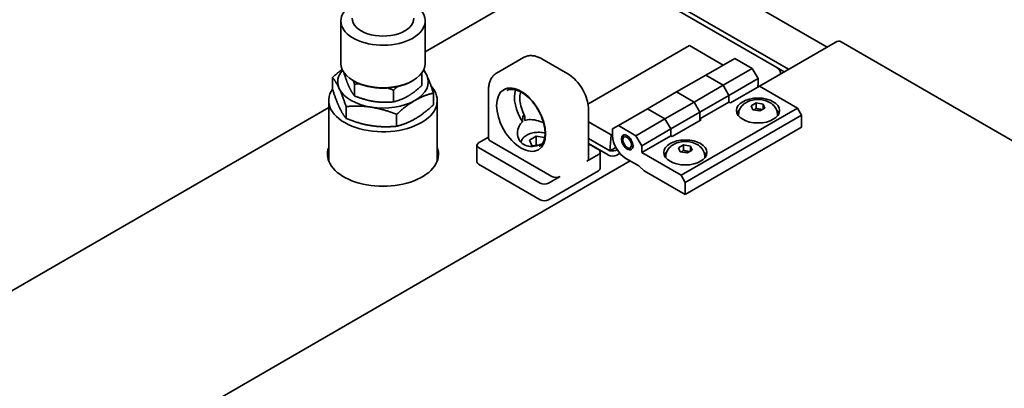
# Model space of a CAD drawing. Header units: millimetres. Extents: x 0 to 5940, y 0 to 4200.
# Tile 31 of 49: x 4119 to 4359, y 1538 to 1628. Entities that reach past the tile are written whole.
import ezdxf

# ---------------------------------------------------------------- set-up
doc = ezdxf.new("R2010")
doc.units = ezdxf.units.MM
doc.header["$LTSCALE"] = 10
doc.layers.add('Spigoli visibili(ISO)', color=7, linetype='Continuous', lineweight=35)

msp = doc.modelspace()

# ---------------------------------------------------------------- linework, layer by layer
at = {"layer": 'Spigoli visibili(ISO)'}
for p, q in [((4217.85, 1620), (4266.06, 1647.83)), ((4268.28, 1648.44), (4315.6, 1621.12)), ((4303.41, 1616.12), (4267.24, 1637.01)), ((4306.24, 1615.72), (4268.86, 1637.3)), ((4197.35, 1617.15), (4197.35, 1627.47)), ((4217.85, 1617.15), (4217.85, 1627.47)), ((4257.46, 1607.23), (4282.13, 1621.47)), ((4290.33, 1616.74), (4282.13, 1621.47)), ((4299.17, 1611.63), (4317.55, 1622.25)), ((4481.14, 1528.82), (4319.05, 1622.4)), ((4241.75, 1618.58), (4235.24, 1614.82)), ((4252.56, 1614.6), (4246.2, 1618.28)), ((4293.16, 1618.37), (4286.09, 1614.29)), ((4297.4, 1615.92), (4293.16, 1618.37)), ((4198.12, 1614.74), (4198.12, 1614.9)), ((4217.08, 1614.65), (4217.08, 1611.81)), ((4286.09, 1614.29), (4279.02, 1610.21)), ((4290.33, 1611.84), (4286.09, 1614.29)), ((4286.09, 1614.29), (4290.33, 1611.84)), ((4297.4, 1615.92), (4290.33, 1611.84)), ((4298.82, 1613.47), (4297.4, 1615.92)), ((4305.18, 1615.1), (4303.41, 1616.12)), ((4304.29, 1614.59), (4304.29, 1614.9)), ((4195.33, 1613.75), (4195.33, 1610.86)), ((4200.7, 1612.76), (4200.35, 1612.96)), ((4200.66, 1609.27), (4200.66, 1612.11)), ((4214.49, 1612.76), (4214.85, 1612.96)), ((4290.33, 1611.84), (4283.26, 1607.76)), ((4291.74, 1609.39), (4290.33, 1611.84)), ((4290.33, 1611.84), (4291.74, 1609.39)), ((4298.82, 1613.47), (4291.74, 1609.39)), ((4298.82, 1611.84), (4298.82, 1613.47)), ((4210.14, 1607.8), (4210.14, 1610.64)), ((4219.87, 1607.07), (4219.87, 1609.95)), ((4233.28, 1598.9), (4233.28, 1610.82)), ((4271.95, 1606.12), (4279.02, 1610.21)), ((4283.26, 1607.76), (4279.02, 1610.21)), ((4279.02, 1610.21), (4283.26, 1607.76)), ((4299.17, 1611.63), (4292.1, 1607.55)), ((4299.17, 1611.63), (4308.43, 1606.29)), ((4194.4, 1608.16), (4194.4, 1593.47)), ((4220.8, 1608.16), (4220.8, 1593.47)), ((4276.19, 1603.67), (4283.26, 1607.76)), ((4284.67, 1605.31), (4283.26, 1607.76)), ((4283.26, 1607.76), (4284.67, 1605.31)), ((4291.74, 1609.39), (4284.67, 1605.31)), ((4291.74, 1607.76), (4284.67, 1603.67)), ((4291.74, 1607.76), (4291.74, 1609.39)), ((4291.74, 1609.39), (4291.74, 1607.76)), ((4291.74, 1607.76), (4292.1, 1607.55)), ((4297.14, 1606.83), (4298.37, 1607.54)), ((4298.37, 1607.54), (4300.04, 1607.28)), ((4298.37, 1606.26), (4298.37, 1607.54)), ((4300.04, 1607.28), (4300.49, 1606.31)), ((4300.04, 1606.05), (4300.04, 1607.28)), ((3936.6, 1457.61), (4194.4, 1606.46)), ((4198.62, 1606.67), (4198.62, 1603.78)), ((4210.89, 1601.88), (4210.89, 1604.77)), ((4257.58, 1594), (4257.58, 1605.92)), ((4264.87, 1602.04), (4271.95, 1606.12)), ((4276.19, 1603.67), (4271.95, 1606.12)), ((4271.95, 1606.12), (4276.19, 1603.67)), ((4277.6, 1601.22), (4284.67, 1605.31)), ((4308.43, 1606.29), (4280.15, 1589.96)), ((4284.67, 1603.67), (4284.67, 1605.31)), ((4284.67, 1605.31), (4284.67, 1603.67)), ((4294.07, 1604.64), (4294.07, 1604.42)), ((4297.59, 1605.86), (4297.14, 1606.83)), ((4299.26, 1605.61), (4297.59, 1605.86)), ((4300.49, 1606.31), (4299.26, 1605.61)), ((4303.57, 1604.64), (4303.57, 1604.42)), ((4308.43, 1606.29), (4309.42, 1604.57)), ((4263.11, 1599.79), (4257.58, 1602.99)), ((4269.12, 1599.59), (4276.19, 1603.67)), ((4277.6, 1601.22), (4276.19, 1603.67)), ((4276.19, 1603.67), (4277.6, 1601.22)), ((4285.03, 1603.47), (4277.96, 1599.39)), ((4309.42, 1604.57), (4281.14, 1588.24)), ((4284.67, 1603.67), (4285.03, 1603.47)), ((4309.42, 1604.57), (4309.42, 1601.63)), ((4263.11, 1599.79), (4263.46, 1600)), ((4263.46, 1601.22), (4264.87, 1602.04)), ((4263.46, 1599.59), (4263.46, 1601.22)), ((4264.87, 1602.04), (4269.12, 1599.59)), ((4270.53, 1597.14), (4277.6, 1601.22)), ((4277.6, 1599.59), (4277.6, 1601.22)), ((4277.6, 1601.22), (4277.6, 1599.59)), ((4309.42, 1601.63), (4281.14, 1585.3)), ((4233.28, 1599.23), (4230.86, 1597.84)), ((4233.69, 1598.33), (4248.68, 1589.67)), ((4243.2, 1598.51), (4244.83, 1599.45)), ((4243.8, 1597.22), (4243.2, 1598.51)), ((4244.83, 1599.45), (4246.92, 1599.13)), ((4244.83, 1597.41), (4244.83, 1599.45)), ((4262.4, 1596.12), (4257.58, 1598.9)), ((4257.58, 1598.9), (4262.75, 1595.92)), ((4257.58, 1597.68), (4262.4, 1594.9)), ((4260, 1596.2), (4257.58, 1597.6)), ((4262.75, 1595.92), (4263.11, 1599.79)), ((4265.94, 1598.57), (4265.94, 1598.98)), ((4269.12, 1599.59), (4270.53, 1597.14)), ((4270.53, 1595.51), (4277.6, 1599.59)), ((4277.6, 1599.59), (4277.96, 1599.39)), ((4230.45, 1593.26), (4230.45, 1597.26)), ((4230.86, 1596.69), (4245.85, 1588.04)), ((4244.64, 1597.09), (4243.8, 1597.22)), ((4257.17, 1593.43), (4260, 1595.06)), ((4260.41, 1591.63), (4260.41, 1595.63)), ((4262.75, 1595.92), (4264.22, 1596.76)), ((4264.58, 1596.15), (4264.52, 1596.12)), ((4264.52, 1594.9), (4265.21, 1595.3)), ((4267, 1596.73), (4267.35, 1596.53)), ((4270.53, 1597.14), (4270.53, 1595.51)), ((4270.53, 1595.51), (4280.15, 1589.96)), ((4279.46, 1596.62), (4280.69, 1597.33)), ((4279.91, 1595.66), (4279.46, 1596.62)), ((4281.59, 1595.4), (4279.91, 1595.66)), ((4280.69, 1597.33), (4282.36, 1597.07)), ((4280.69, 1596.06), (4280.69, 1597.33)), ((4282.81, 1596.11), (4281.59, 1595.4)), ((4282.36, 1597.07), (4282.81, 1596.11)), ((4282.36, 1595.85), (4282.36, 1597.07)), ((4123.45, 1510.18), (4267.7, 1593.47)), ((4230.86, 1592.69), (4245.85, 1584.04)), ((4269.82, 1592.24), (4266.64, 1594.08)), ((4276.39, 1594.43), (4276.39, 1594.22)), ((4285.89, 1594.43), (4285.89, 1594.22)), ((4247.83, 1584.04), (4260, 1591.06)), ((4271.14, 1591.07), (4269.82, 1592.24)), ((4281.14, 1585.3), (4271.14, 1591.07)), ((4247.83, 1588.04), (4250.66, 1589.67)), ((4280.15, 1589.96), (4281.14, 1588.24)), ((4281.14, 1588.24), (4281.14, 1585.3))]:
    msp.add_line(p, q, dxfattribs=at)
for centre, major_axis, ratio, start_param, end_param in [((4207.6, 1627.47), (-10.25, 0), 0.57735, 5.533212, 10.031648), ((4207.6, 1628.12), (-7.5, 0), 0.57735, 0, 3.141593), ((4317.55, 1619.8), (1.5, 2.6), 0.57735, 0, 0.785398), ((4207.6, 1617.15), (-10.25, 0), 0.57735, 0, 3.141593), ((4207.6, 1612.65), (-11, 0), 0.57735, 5.820123, 6.544985), ((4207.6, 1612.65), (11, 0), 0.57735, 5.497787, 6.544985), ((4207.6, 1612.65), (11, 0), 0.57735, 0.261799, 0.463062), ((4301.29, 1614.9), (3, 0), 0.57735, 6.083473, 7.068583), ((4207.6, 1616.74), (9.75, 0), 0.57735, 3.926991, 5.497787), ((4295.63, 1613.68), (-2.25, 3.9), 0.57735, 3.808604, 3.926991), ((4207.6, 1608.16), (13.2, 0), 0.57735, 2.76375, 6.771007), ((4207.6, 1612.65), (-11, 0), 0.57735, 0.261799, 1.308997), ((4245.13, 1605.75), (-3.93, 6.8), 0.57735, 0.477502, 1.651933), ((4207.6, 1612.65), (11, 0), 0.57735, 4.45059, 5.497787), ((4298.82, 1604.33), (-5.25, 0), 0.57735, 5.738412, 6.052168), ((4298.82, 1604.33), (5.25, 0), 0.57735, 0.231017, 0.544773), ((4242.55, 1603.14), (1.46, 1.18), 0.854179, 1.375945, 1.399971), ((4281.49, 1605.51), (-2.25, 3.9), 0.57735, 3.808604, 3.926991), ((4231.85, 1597.26), (-1.4, 0), 0.57735, 5.497787, 7.068583), ((4234.68, 1598.9), (-1.4, 0), 0.57735, 0, 0.785398), ((4266.64, 1597.75), (-2.25, 3.9), 0.57735, 0.785398, 2.356194), ((4267.35, 1598.16), (-1, 1.73), 0.57735, 0.177711, 0.785398), ((4207.6, 1595.1), (13.5, 0), 0.57735, 2.930382, 6.494396), ((4207.6, 1593.88), (-13.5, 0), 0.57735, 6.071974, 6.204537), ((4207.6, 1593.88), (13.5, 0), 0.57735, 0.078648, 0.211211), ((4259.01, 1595.63), (1.4, 0), 0.57735, 5.497787, 7.068583), ((4263.46, 1596.73), (-1.5, 0), 0.57735, 1.125235, 2.356194), ((4267.35, 1598.16), (1, -1.73), 0.57735, 5.497787, 6.105475), ((4281.14, 1594.12), (-5.25, 0), 0.57735, 5.738412, 6.052168), ((4281.14, 1594.12), (5.25, 0), 0.57735, 0.231017, 0.544773), ((4231.85, 1593.26), (-1.4, 0), 0.57735, 0, 0.785398), ((4256.18, 1594), (1.4, 0), 0.57735, 5.497787, 6.283185), ((4263.46, 1595.51), (1.5, 0), 0.57735, 3.926991, 5.497787), ((4259.01, 1591.63), (1.4, 0), 0.57735, 5.497787, 6.283185), ((4246.84, 1588.61), (1.4, 0), 0.57735, 3.926991, 5.497787), ((4249.67, 1590.24), (1.4, 0), 0.57735, 3.926991, 5.497787), ((4246.84, 1584.61), (1.4, 0), 0.57735, 3.926991, 5.497787)]:
    msp.add_ellipse(centre, major_axis=major_axis, ratio=ratio, start_param=start_param, end_param=end_param, dxfattribs=at)
for centre, major_axis in [((4241.19, 1603.47), (-4.22, 7.3)), ((4298.82, 1605.71), (-5.25, 0)), ((4267, 1597.96), (-1, 1.73)), ((4267, 1597.96), (0.75, -1.3)), ((4281.14, 1595.51), (-5.25, 0))]:
    msp.add_ellipse(centre, major_axis=major_axis, ratio=0.57735, dxfattribs=at)
for points, knots in [([(4241.75, 1618.58), (4242.02, 1618.73), (4242.31, 1618.85), (4242.91, 1619.01), (4243.22, 1619.05), (4243.83, 1619.05), (4244.14, 1619.02), (4244.75, 1618.9), (4245.05, 1618.81), (4245.63, 1618.58), (4245.92, 1618.44), (4246.2, 1618.28)], [3.9269908, 3.9269908, 3.9269908, 3.9269908, 4.0840704, 4.0840704, 4.2411501, 4.2411501, 4.3982297, 4.3982297, 4.5553093, 4.5553093, 4.712389, 4.712389, 4.712389, 4.712389]), ([(4233.28, 1610.82), (4233.28, 1611.14), (4233.3, 1611.46), (4233.4, 1612.08), (4233.47, 1612.39), (4233.66, 1612.97), (4233.79, 1613.26), (4234.1, 1613.79), (4234.29, 1614.03), (4234.73, 1614.47), (4234.97, 1614.67), (4235.24, 1614.82)], [3.1415927, 3.1415927, 3.1415927, 3.1415927, 3.2986723, 3.2986723, 3.4557519, 3.4557519, 3.6128316, 3.6128316, 3.7699112, 3.7699112, 3.9269908, 3.9269908, 3.9269908, 3.9269908]), ([(4257.58, 1605.92), (4257.58, 1606.57), (4257.49, 1607.24), (4257.16, 1608.58), (4256.93, 1609.25), (4256.32, 1610.56), (4255.96, 1611.19), (4255.13, 1612.37), (4254.66, 1612.91), (4253.66, 1613.87), (4253.13, 1614.28), (4252.56, 1614.6)], [0, 0, 0, 0, 0.314159, 0.314159, 0.628319, 0.628319, 0.942478, 0.942478, 1.256637, 1.256637, 1.570796, 1.570796, 1.570796, 1.570796]), ([(4237.75, 1610.55), (4238.17, 1610.79), (4238.68, 1610.9), (4239.79, 1610.79), (4240.35, 1610.62), (4241.48, 1610.06), (4242.06, 1609.68), (4243.18, 1608.72), (4243.73, 1608.15), (4244.74, 1606.87), (4245.2, 1606.16), (4245.99, 1604.68), (4246.31, 1603.9), (4246.78, 1602.39), (4246.93, 1601.64), (4247.05, 1600.26), (4247.02, 1599.62), (4246.8, 1598.52), (4246.61, 1598.05), (4246.16, 1597.37), (4245.9, 1597.12), (4245.6, 1596.95)], [3.926991, 3.926991, 3.926991, 3.926991, 4.319533, 4.319533, 4.640502, 4.640502, 4.945543, 4.945543, 5.252196, 5.252196, 5.56123, 5.56123, 5.870862, 5.870862, 6.179079, 6.179079, 6.484584, 6.484584, 6.791844, 6.791844, 7.068583, 7.068583, 7.068583, 7.068583]), ([(4242.02, 1604.52), (4241.71, 1605.11), (4241.45, 1605.73), (4241.08, 1606.95), (4240.95, 1607.55), (4240.85, 1608.69), (4240.86, 1609.22), (4240.99, 1609.89), (4241.03, 1610.08), (4241.09, 1610.25)], [2.429684, 2.429684, 2.429684, 2.429684, 2.729145, 2.729145, 3.028607, 3.028607, 3.328068, 3.328068, 3.455647, 3.455647, 3.455647, 3.455647]), ([(4294.07, 1604.64), (4294.07, 1604.99), (4294.13, 1605.35), (4294.36, 1606.02), (4294.53, 1606.33), (4294.98, 1606.93), (4295.25, 1607.19), (4295.93, 1607.68), (4296.33, 1607.88), (4297.24, 1608.21), (4297.74, 1608.31), (4298.77, 1608.4), (4299.29, 1608.38), (4300.31, 1608.23), (4300.82, 1608.08), (4301.77, 1607.64), (4302.23, 1607.34), (4302.93, 1606.6), (4303.2, 1606.21), (4303.49, 1605.4), (4303.57, 1605.02), (4303.57, 1604.64)], [2.356194, 2.356194, 2.356194, 2.356194, 2.552223, 2.552223, 2.763496, 2.763496, 3.023005, 3.023005, 3.366866, 3.366866, 3.776872, 3.776872, 4.190053, 4.190053, 4.604464, 4.604464, 5.002094, 5.002094, 5.289283, 5.289283, 5.497787, 5.497787, 5.497787, 5.497787]), ([(4246.3, 1597.59), (4246.01, 1597.47), (4245.71, 1597.37), (4244.81, 1597.1), (4244.14, 1596.97), (4242.88, 1597), (4242.29, 1597.16), (4241.35, 1597.7), (4240.96, 1598.11), (4240.45, 1599.1), (4240.33, 1599.68), (4240.33, 1600.78), (4240.45, 1601.37), (4240.91, 1602.31), (4241.19, 1602.67), (4241.54, 1602.94)], [-1.286162, -1.286162, -1.286162, -1.286162, -1.195489, -1.195489, -0.996884, -0.996884, -0.798279, -0.798279, -0.599674, -0.599674, -0.401069, -0.401069, -0.200535, -0.200535, -0.041832, -0.041832, -0.041832, -0.041832]), ([(4241.6, 1604.09), (4241.6, 1604.14), (4241.61, 1604.2), (4241.63, 1604.3), (4241.65, 1604.35), (4241.69, 1604.43), (4241.71, 1604.47), (4241.74, 1604.51), (4241.76, 1604.53), (4241.78, 1604.56), (4241.79, 1604.56), (4241.8, 1604.57)], [-0.16617749, -0.16617749, -0.16617749, -0.16617749, -0.15162726, -0.15162726, -0.13604027, -0.13604027, -0.12515879, -0.12515879, -0.11696901, -0.11696901, -0.11263783, -0.11263783, -0.11263783, -0.11263783]), ([(4241.84, 1604.59), (4241.85, 1604.6), (4241.86, 1604.6), (4241.89, 1604.61), (4241.9, 1604.61), (4241.94, 1604.6), (4241.97, 1604.59), (4242.01, 1604.54), (4242.04, 1604.5), (4242.05, 1604.42), (4242.06, 1604.39), (4242.06, 1604.36)], [-0.11290099, -0.11290099, -0.11290099, -0.11290099, -0.10935567, -0.10935567, -0.10001802, -0.10001802, -0.08693094, -0.08693094, -0.06741368, -0.06741368, -0.05743491, -0.05743491, -0.05743491, -0.05743491]), ([(4242.13, 1603.28), (4242.54, 1603.45), (4243.01, 1603.52), (4244.13, 1603.5), (4244.8, 1603.36), (4245.83, 1603.05), (4246.25, 1602.9), (4246.66, 1602.73)], [-3.1512837, -3.1512837, -3.1512837, -3.1512837, -2.9925815, -2.9925815, -2.7920469, -2.7920469, -2.6645727, -2.6645727, -2.6645727, -2.6645727]), ([(4241.19, 1597.93), (4241.21, 1598.13), (4241.27, 1598.34), (4241.48, 1598.79), (4241.66, 1599.03), (4242.15, 1599.49), (4242.46, 1599.7), (4243.18, 1600.05), (4243.59, 1600.18), (4244.46, 1600.37), (4244.91, 1600.41), (4245.82, 1600.42), (4246.27, 1600.38), (4246.81, 1600.28), (4246.92, 1600.26), (4247.02, 1600.23)], [2.413137, 2.413137, 2.413137, 2.413137, 2.618803, 2.618803, 2.905638, 2.905638, 3.233468, 3.233468, 3.573666, 3.573666, 3.911206, 3.911206, 4.247012, 4.247012, 4.3302, 4.3302, 4.3302, 4.3302]), ([(4276.39, 1594.43), (4276.39, 1594.79), (4276.45, 1595.15), (4276.68, 1595.82), (4276.86, 1596.13), (4277.3, 1596.72), (4277.58, 1596.98), (4278.25, 1597.47), (4278.65, 1597.67), (4279.56, 1598), (4280.07, 1598.11), (4281.09, 1598.19), (4281.61, 1598.18), (4282.63, 1598.02), (4283.14, 1597.88), (4284.1, 1597.43), (4284.56, 1597.14), (4285.25, 1596.39), (4285.52, 1596), (4285.82, 1595.19), (4285.89, 1594.81), (4285.89, 1594.43)], [2.356194, 2.356194, 2.356194, 2.356194, 2.552223, 2.552223, 2.763496, 2.763496, 3.023005, 3.023005, 3.366866, 3.366866, 3.776872, 3.776872, 4.190053, 4.190053, 4.604464, 4.604464, 5.002094, 5.002094, 5.289283, 5.289283, 5.497787, 5.497787, 5.497787, 5.497787])]:
    msp.add_open_spline(points, degree=3, knots=knots, dxfattribs=at)
for points, weights in [([(4195.33, 1613.75), (4196.56, 1614.87), (4197.66, 1615.7)], [1.40320407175, 1.45650007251, 1.48362590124]), ([(4198.12, 1614.74), (4198.8, 1612.65), (4199.39, 1611.38)], [1.49562504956, 1.61131204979, 1.61131204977]), ([(4217.08, 1614.65), (4216.96, 1614.62), (4216.85, 1614.59)], [1.49562504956, 1.50247296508, 1.50891552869]), ([(4217.02, 1614.82), (4217.05, 1614.74), (4217.08, 1614.65)], [1.5042651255, 1.50002890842, 1.49562504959]), ([(4217.52, 1615.66), (4217.88, 1615.05), (4218.22, 1614.3)], [1.48932335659, 1.51174228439, 1.51174228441]), ([(4218.22, 1614.3), (4218.99, 1612.65), (4219.87, 1609.95)], [1.51174228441, 1.51174228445, 1.40320407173]), ([(4196.97, 1611.01), (4196.21, 1612.65), (4195.33, 1613.75)], [1.51174228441, 1.51174228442, 1.40320407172]), ([(4200.66, 1612.11), (4200.52, 1612.55), (4200.38, 1612.94)], [1.49562504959, 1.51857486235, 1.53697192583]), ([(4201.86, 1612.19), (4201.28, 1612.17), (4200.66, 1612.11)], [1.54258602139, 1.52214530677, 1.49562504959]), ([(4213.61, 1609.18), (4215.22, 1610.11), (4217.08, 1611.81)], [1.61131204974, 1.61131204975, 1.49562504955]), ([(4195.33, 1610.86), (4196.21, 1608.16), (4196.97, 1606.52)], [1.40320407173, 1.51174228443, 1.51174228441]), ([(4198.62, 1606.67), (4197.74, 1609.37), (4196.97, 1611.01)], [1.40320407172, 1.51174228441, 1.51174228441]), ([(4199.39, 1611.38), (4199.98, 1610.11), (4200.66, 1609.27)], [1.61131204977, 1.61131204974, 1.49562504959]), ([(4210.14, 1610.64), (4209.43, 1610.92), (4208.78, 1611.15)], [1.49562504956, 1.52601051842, 1.5484151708]), ([(4211.1, 1611.48), (4210.64, 1611.1), (4210.14, 1610.64)], [1.54664845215, 1.52482079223, 1.49562504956]), ([(4219.87, 1609.95), (4217.46, 1609.37), (4215.38, 1608.16)], [1.40320407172, 1.51174228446, 1.51174228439]), ([(4200.66, 1609.27), (4203.2, 1608.25), (4205.4, 1607.91)], [1.49562504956, 1.61131204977, 1.61131204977]), ([(4205.4, 1607.91), (4207.6, 1607.57), (4210.14, 1607.8)], [1.61131204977, 1.61131204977, 1.49562504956]), ([(4210.14, 1607.8), (4212, 1608.25), (4213.61, 1609.18)], [1.49562504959, 1.61131204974, 1.61131204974]), ([(4215.38, 1608.16), (4213.29, 1606.96), (4210.89, 1604.77)], [1.51174228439, 1.51174228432, 1.40320407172]), ([(4215.38, 1603.67), (4217.46, 1604.88), (4219.87, 1607.07)], [1.51174228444, 1.51174228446, 1.40320407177]), ([(4196.97, 1606.52), (4197.74, 1604.88), (4198.62, 1603.78)], [1.51174228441, 1.51174228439, 1.40320407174]), ([(4204.75, 1606.52), (4201.9, 1606.96), (4198.62, 1606.67)], [1.51174228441, 1.51174228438, 1.40320407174]), ([(4210.89, 1604.77), (4207.6, 1606.08), (4204.75, 1606.52)], [1.40320407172, 1.51174228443, 1.51174228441]), ([(4298.37, 1606.26), (4298.07, 1605.99), (4297.81, 1605.83)], [1, 1.07039454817, 1.07672477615]), ([(4299.94, 1606), (4299.17, 1605.95), (4298.37, 1606.26)], [1.01523736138, 1.14666441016, 1]), ([(4198.62, 1603.78), (4201.9, 1602.47), (4204.75, 1602.03)], [1.40320407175, 1.51174228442, 1.51174228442]), ([(4210.89, 1601.88), (4213.29, 1602.47), (4215.38, 1603.67)], [1.40320407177, 1.51174228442, 1.51174228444]), ([(4204.75, 1602.03), (4207.6, 1601.59), (4210.89, 1601.88)], [1.51174228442, 1.51174228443, 1.40320407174]), ([(4244.83, 1597.41), (4244.65, 1597.24), (4244.48, 1597.11)], [1, 1.0307196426, 1.04923898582]), ([(4245.3, 1597.24), (4245.07, 1597.31), (4244.83, 1597.41)], [1.04847575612, 1.03009086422, 1]), ([(4280.69, 1596.06), (4280.39, 1595.78), (4280.13, 1595.63)], [1, 1.07039454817, 1.07672477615]), ([(4282.26, 1595.79), (4281.49, 1595.74), (4280.69, 1596.06)], [1.01523736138, 1.14666441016, 1])]:
    msp.add_rational_spline(points, weights, degree=2, dxfattribs=at)
for points in [[(4241.54, 1602.94), (4241.56, 1603.33), (4241.58, 1603.71), (4241.6, 1604.09)], [(4242.06, 1604.36), (4242.08, 1604), (4242.11, 1603.64), (4242.13, 1603.28)]]:
    msp.add_open_spline(points, degree=3, dxfattribs=at)

doc.saveas('drawing.dxf')
